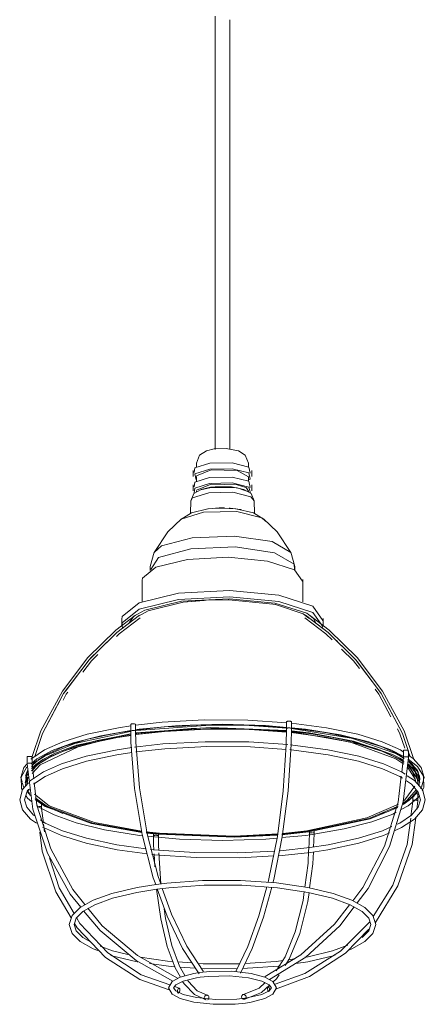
# Model space of a CAD drawing. Header units: millimetres. Extents: x 2868 to 10853, y -1210 to 7822.
# Tile 4 of 21: x 6052 to 6219, y -538 to -133. Entities that reach past the tile are written whole.
import ezdxf

# ---------------------------------------------------------------- set-up
doc = ezdxf.new("R2010")
doc.units = ezdxf.units.MM
doc.layers.add('E-LITE-EQPM', color=7, linetype='Continuous', lineweight=20)

# ---------------------------------------------------------------- blocks, each defined once
blk = doc.blocks.new('62802-7L - 64314-44-7L SAMBA Black_ribbon beige pendant lamp ø450-7L-659210-00 Isometrico PDF')
at = {"layer": 'E-LITE-EQPM', "color": 253, "lineweight": 15, "true_color": 0xaaaaaa}
for p, q in [((2876.75, -131.32), (2876.75, -309.62)), ((2882.75, -309.67), (2882.75, -132.86)), ((2869, -315.33), (2869, -317.05)), ((2890.51, -316.87), (2890.51, -315.33)), ((2867.74, -318.33), (2867.74, -320.73)), ((2869.02, -320.52), (2875.04, -318.04)), ((2891.77, -320.73), (2891.77, -318.33)), ((2869, -320.73), (2869, -322.9)), ((2869.02, -326.39), (2875.04, -323.91)), ((2890.51, -322.7), (2890.51, -320.73)), ((2867.66, -324.21), (2867.66, -326.6)), ((2869, -326.6), (2869, -327.09)), ((2870.84, -326.22), (2875.04, -325.21)), ((2889.49, -325.33), (2890.48, -326.81)), ((2890.51, -327.02), (2890.51, -326.6)), ((2891.84, -326.6), (2891.84, -324.21)), ((2866.75, -330.65), (2866.64, -335.92)), ((2892.86, -335.92), (2892.76, -330.65)), ((2862.75, -338.28), (2871.88, -335.41)), ((2849.94, -357.8), (2851.64, -351.86)), ((2909.56, -357.8), (2907.87, -351.86)), ((2849.94, -357.92), (2849.94, -359.38)), ((2909.57, -359.23), (2909.57, -357.92)), ((2846.71, -363.18), (2846.71, -372.25)), ((2912.8, -372.3), (2912.8, -363.18)), ((2838.33, -379.12), (2838.33, -381.74)), ((2921.18, -381.74), (2921.18, -379.12)), ((2841.97, -422.77), (2841.97, -425.53)), ((2843.87, -422.65), (2843.95, -422.72)), ((2843.97, -425.51), (2843.97, -422.77)), ((2863.19, -423.41), (2859.8, -423.59)), ((2866.81, -424.47), (2870.46, -424.33)), ((2870.57, -424.33), (2867, -424.47)), ((2906.15, -421.69), (2906.15, -424.43)), ((2913.8, -425), (2908.13, -424.23)), ((2908.15, -424.44), (2908.15, -421.69)), ((2908.15, -424.46), (2908.15, -424.45)), ((2820.3, -431.92), (2831.71, -428.97)), ((2831.77, -428.96), (2842.01, -427.12)), ((2841.91, -426.82), (2839.93, -427.13)), ((2840.07, -427.09), (2842, -426.8)), ((2843.95, -425.46), (2843.87, -425.4)), ((2844.53, -426.44), (2843.94, -426.52)), ((2843.95, -426.84), (2844.97, -426.7)), ((2843.96, -426.52), (2844.53, -426.44)), ((2843.97, -425.53), (2843.97, -425.51)), ((2845.16, -426.36), (2844.53, -426.44)), ((2844.53, -426.44), (2845.13, -426.36)), ((2844.97, -426.7), (2854.4, -425.62)), ((2924.12, -427.89), (2932.92, -429.77)), ((2932.92, -429.77), (2924.15, -427.91)), ((2942.85, -432.7), (2933.88, -430.01)), ((2933.9, -430.01), (2942.89, -432.7)), ((2799.34, -436.17), (2799.34, -438.95)), ((2801.34, -438.9), (2801.34, -436.17)), ((2950.89, -435.66), (2949.78, -435.13)), ((2954.28, -436.28), (2953.55, -442.39)), ((2954.28, -433.56), (2954.28, -436.29)), ((2956.28, -436.33), (2956.28, -433.56)), ((2956.28, -436.35), (2956.28, -436.33)), ((2800.67, -438.66), (2800.41, -438.65)), ((2802.09, -445.18), (2801.34, -438.9)), ((2801.34, -438.92), (2801.34, -438.9)), ((2960.85, -445.22), (2958.79, -441.4)), ((2796.72, -444.65), (2796.84, -445.05)), ((2798.69, -444.07), (2799.11, -442.83)), ((2799.54, -443.08), (2799.3, -443.52)), ((2799.32, -447.15), (2799.62, -444.56)), ((2799.66, -444.58), (2799.33, -447.16)), ((2799.47, -445.09), (2799.66, -444.52)), ((2799.47, -445.09), (2799.66, -444.52)), ((2959, -445.1), (2957.95, -441.96)), ((2960.03, -445.09), (2958.99, -441.95)), ((2960.03, -445.09), (2959.15, -442.44)), ((2960.81, -444.07), (2960.48, -443.1)), ((2962.78, -444.65), (2962.67, -445.04)), ((2799.37, -449.82), (2800.27, -451.22)), ((2960.17, -454.21), (2960.17, -452.76)), ((2803.79, -456.54), (2803.57, -456.59)), ((2804.04, -456.51), (2803.79, -456.54)), ((2805.99, -463.31), (2805.29, -457.33)), ((2958.13, -454.46), (2957.34, -460.51)), ((2959.24, -453.9), (2958.98, -453.9)), ((2959.49, -453.92), (2959.24, -453.9)), ((2959.72, -457.74), (2960.17, -454.21)), ((2960.16, -454.23), (2960.17, -454.21)), ((2806.41, -466.94), (2806.05, -463.84)), ((2904.19, -468.15), (2915.32, -466.93)), ((2904.24, -467.91), (2914.98, -466.73)), ((2914.98, -466.73), (2904.54, -467.9)), ((2914.53, -466.47), (2904.56, -467.6)), ((2915.23, -474.17), (2915.53, -467.57)), ((2917.28, -473.22), (2917.52, -467.79)), ((2851.94, -481.28), (2851.63, -475.96)), ((2854.37, -488.39), (2853.6, -475.59)), ((2861.34, -520.5), (2867.11, -520.91)), ((2862.15, -522.57), (2868.52, -523.01)), ((2905.51, -521.83), (2905.79, -521.79)), ((2909.59, -519.2), (2906.82, -519.65)), ((2861.94, -531.32), (2859.97, -530.62)), ((2899.35, -530.38), (2898.48, -530.7)), ((2861.24, -533.18), (2861.5, -533.27)), ((2888.71, -535.85), (2890, -535.34))]:
    blk.add_line(p, q, dxfattribs=at)
at = {"layer": 'E-LITE-EQPM', "color": 7, "lineweight": 15, "true_color": 0xfdfdfd}
for p, q in [((2863.58, -372.5), (2863.14, -372.56)), ((2863.16, -372.55), (2863.58, -372.5)), ((2863.58, -372.5), (2871.84, -371.7)), ((2872.18, -371.7), (2863.58, -372.5)), ((2871.96, -371.69), (2872.64, -371.65)), ((2872.96, -371.65), (2872.29, -371.69)), ((2872.73, -371.64), (2882.15, -371.48)), ((2882.16, -371.48), (2873.05, -371.65)), ((2841.28, -380.94), (2843.29, -378.24)), ((2920.5, -382.85), (2913.92, -377.84)), ((2917.27, -379.24), (2918.29, -381.24)), ((2838.78, -383.31), (2838.44, -382.45)), ((2841.21, -381.28), (2841.27, -380.99)), ((2921.08, -382.56), (2920.83, -383.21)), ((2828.48, -392.58), (2835.09, -386.08)), ((2933.43, -394.94), (2924.31, -385.97)), ((2927.08, -388.69), (2925.98, -387.61)), ((2929.92, -391.49), (2927.27, -388.88)), ((2825.73, -395.28), (2828.47, -392.59)), ((2827.43, -393.61), (2828.47, -392.59)), ((2815.11, -409.07), (2821.4, -400.72)), ((2944.78, -409.58), (2935.31, -397)), ((2943.61, -408.03), (2937.03, -399.29)), ((2953.56, -425.95), (2946.19, -412.04)), ((2952.65, -424.22), (2949.61, -418.5)), ((2844.18, -425.28), (2843.93, -425.32)), ((2845.13, -426.36), (2866.81, -424.47)), ((2867, -424.47), (2845.16, -426.36)), ((2854.53, -425.61), (2860.9, -425.1)), ((2866.13, -423.25), (2863.19, -423.41)), ((2906.21, -424.23), (2890.9, -423.22)), ((2932.71, -428.46), (2908.16, -424.43)), ((2919.95, -425.83), (2913.8, -425)), ((2841.87, -426.58), (2819.79, -431.32)), ((2839.93, -427.13), (2828.21, -429.39)), ((2828.4, -429.34), (2840.07, -427.09)), ((2830.02, -427.64), (2831.24, -427.38)), ((2915.34, -426.5), (2908.11, -425.62)), ((2915.34, -426.26), (2908.12, -425.39)), ((2908.16, -425.62), (2915.41, -426.5)), ((2908.16, -425.93), (2910.04, -426.14)), ((2923.93, -427.87), (2915.35, -426.5)), ((2915.42, -426.5), (2923.91, -427.86)), ((2933.43, -428.47), (2929.3, -427.6)), ((2933.97, -428.59), (2933.45, -428.48)), ((2956.16, -433.44), (2954.26, -427.73)), ((2933.88, -430.01), (2933.1, -429.81)), ((2933.1, -429.81), (2933.9, -430.01)), ((2944.71, -433.39), (2942.85, -432.7)), ((2942.89, -432.7), (2944.74, -433.37)), ((2956.16, -433.44), (2955.61, -431.78)), ((2806.77, -435.7), (2803.79, -437.6)), ((2810.84, -434.62), (2805.78, -437.24)), ((2956.92, -435.72), (2956.26, -433.75)), ((2956.92, -435.72), (2956.26, -433.75)), ((2802.23, -438.85), (2801.05, -440.02)), ((2958.72, -441.32), (2956.36, -439.08)), ((2960.02, -442.15), (2956.42, -438.16)), ((2958.76, -441.25), (2958.3, -439.88)), ((2958.76, -441.25), (2958.3, -439.88)), ((2959.15, -442.44), (2958.85, -441.53)), ((2958.99, -441.95), (2958.85, -441.53)), ((2960.4, -442.85), (2959.85, -441.24)), ((2796.84, -445.05), (2797.21, -446.35)), ((2799.48, -442.2), (2798.65, -446.99)), ((2799.3, -443.52), (2798.66, -447.95)), ((2798.72, -444.65), (2799.51, -441.9)), ((2798.72, -444.65), (2798.98, -445.56)), ((2799.11, -442.83), (2799.48, -441.75)), ((2960.78, -444.65), (2960.01, -447.35)), ((2960.78, -444.65), (2960.25, -442.78)), ((2960.58, -447.82), (2960.98, -445.2)), ((2960.76, -448.16), (2960.85, -445.22)), ((2962.67, -445.04), (2962.55, -445.47)), ((2797.28, -446.61), (2797.91, -448.79)), ((2798.74, -447.34), (2798.82, -447.6)), ((2799, -445.63), (2799.44, -447.15)), ((2799.7, -449.44), (2799.98, -449.88)), ((2961.6, -448.79), (2961.29, -449.15)), ((2962.5, -445.63), (2961.65, -448.63)), ((2799.3, -450.39), (2800.67, -451.95)), ((2958.17, -452.55), (2958.17, -454.16)), ((2960.17, -452.76), (2960.17, -451.43)), ((2803.25, -454.1), (2803.23, -454.03)), ((2803.23, -454.05), (2803.23, -455.12)), ((2804.55, -456.51), (2804.3, -456.5)), ((2805.22, -456.79), (2805.23, -456.77)), ((2805.23, -456.77), (2805.23, -455.38)), ((2805.28, -457.2), (2805.23, -456.77)), ((2951.71, -456.64), (2950.17, -457.32)), ((2958.17, -454.16), (2958.13, -454.46)), ((2851.36, -467.73), (2851.36, -468.68)), ((2851.36, -468.97), (2851.36, -468.68)), ((2852.43, -468.37), (2852.17, -468.37)), ((2852.68, -468.38), (2852.43, -468.37)), ((2853.35, -468.68), (2853.36, -468.66)), ((2853.36, -468.4), (2853.36, -467.99)), ((2853.36, -468.66), (2853.36, -468.42)), ((2853.36, -469.17), (2853.36, -468.66)), ((2915.53, -466.65), (2915.53, -467.57)), ((2916.86, -467.3), (2916.6, -467.29)), ((2917.52, -467.54), (2917.43, -467.46)), ((2917.53, -467.6), (2917.53, -466.55)), ((2917.53, -467.62), (2917.53, -467.6))]:
    blk.add_line(p, q, dxfattribs=at)
at = {"layer": 'E-LITE-EQPM', "color": 7, "lineweight": 15, "true_color": 0xfefefe}
for p, q in [((2958.24, -439.69), (2957.98, -438.93)), ((2958.24, -439.69), (2957.98, -438.93)), ((2958.85, -441.53), (2958.76, -441.25)), ((2958.85, -441.53), (2958.76, -441.25)), ((2960.17, -442.42), (2960.02, -442.15)), ((2915.71, -467.41), (2915.59, -467.48))]:
    blk.add_line(p, q, dxfattribs=at)
at = {"layer": 'E-LITE-EQPM', "color": 253, "lineweight": 15, "true_color": 0xaaaaaa}
for points in [[(2869, -315.33, 0), (2870.35, -311.94, 0), (2873.11, -310.19, 0), (2876.36, -309.42, 0)], [(2890.51, -315.33, 0), (2889.15, -311.94, 0), (2886.4, -310.19, 0), (2881.32, -309.25, 0), (2876.36, -309.42, 0)], [(2868.1, -319.15, 0), (2868.39, -317.24, 0), (2874.49, -315.32, 0)], [(2874.49, -315.32, 0), (2883.67, -315.17, 0), (2890.56, -316.87, 0), (2891.11, -319.42, 0)], [(2868.95, -322.19, 0), (2868.39, -319.64, 0), (2874.49, -317.72, 0)], [(2874.49, -317.72, 0), (2883.67, -317.56, 0), (2890.56, -319.26, 0), (2891.11, -321.82, 0), (2890.79, -322.05, 0)], [(2875.04, -318.04, 0), (2885.77, -318.25, 0), (2890.48, -320.94, 0)], [(2868.02, -325.02, 0), (2868.32, -323.11, 0), (2874.46, -321.18, 0)], [(2868.15, -327.49, 0), (2868.32, -325.5, 0), (2874.46, -323.57, 0)], [(2874.46, -321.18, 0), (2883.7, -321.02, 0), (2890.62, -322.73, 0), (2891.18, -325.3, 0)], [(2874.46, -323.57, 0), (2883.7, -323.42, 0), (2890.62, -325.13, 0), (2891.31, -327.58, 0)], [(2875.04, -323.91, 0), (2885.77, -324.12, 0), (2889.42, -325.29, 0)], [(2866.75, -330.76, 0), (2867.91, -327.77, 0), (2870.95, -326.06, 0), (2874.87, -325.2, 0)], [(2874.06, -327.41, 0), (2867.46, -329.49, 0), (2866.77, -330.89, 0)], [(2892.76, -330.76, 0), (2891.45, -329.08, 0), (2884, -327.24, 0), (2874.06, -327.41, 0)], [(2892.76, -330.76, 0), (2891.6, -327.77, 0), (2888.55, -326.06, 0), (2883.4, -325.06, 0), (2876.77, -325, 0), (2874.87, -325.2, 0)], [(2875.04, -325.21, 0), (2885.77, -325.42, 0), (2889.42, -326.59, 0)], [(2862.6, -338.41, 0), (2867.05, -335.72, 0), (2873.7, -334.06, 0)], [(2871.88, -335.41, 0), (2885.62, -335.18, 0), (2895.92, -337.72, 0), (2897.51, -339.11, 0)], [(2896.9, -338.41, 0), (2892.45, -335.72, 0), (2885.25, -333.99, 0), (2877.14, -333.74, 0), (2873.7, -334.06, 0)], [(2874, -334.04, 0), (2878.38, -333.69, 0), (2880.56, -333.68, 0)], [(2882.45, -333.75, 0), (2882.94, -333.78, 0), (2887.11, -334.3, 0), (2887.47, -334.37, 0)], [(2851.58, -351.96, 0), (2857.3, -343.45, 0), (2862.82, -338.23, 0)], [(2907.92, -351.96, 0), (2902.21, -343.45, 0), (2896.69, -338.23, 0)], [(2851.58, -351.96, 0), (2854.65, -349.33, 0), (2867.3, -345.93, 0)], [(2867.3, -345.93, 0), (2884.71, -345.25, 0), (2900.22, -347.55, 0), (2907.92, -351.96, 0)], [(2866.7, -350.45, 0), (2853.44, -354.02, 0), (2850.23, -359.07, 0)], [(2909.38, -358.83, 0), (2909.28, -356.77, 0), (2901.21, -352.15, 0), (2884.95, -349.74, 0), (2866.7, -350.45, 0)], [(2865.28, -354.9, 0), (2852.37, -358.03, 0), (2846.79, -362.53, 0), (2846.72, -363.42, 0)], [(2912.72, -363.83, 0), (2909.46, -359.15, 0), (2898.25, -355.55, 0), (2882.08, -354, 0), (2865.28, -354.9, 0)], [(2861.61, -368.74, 0), (2882.67, -367.61, 0), (2902.94, -369.56, 0), (2917, -374.06, 0), (2921.08, -379.93, 0)], [(2838.34, -379.42, 0), (2838.43, -378.3, 0), (2845.42, -372.66, 0), (2861.61, -368.74, 0)], [(2838.41, -382.32, 0), (2838.43, -380.93, 0), (2845.42, -375.29, 0), (2861.61, -371.37, 0)], [(2843.29, -378.24, 0), (2847.78, -375.73, 0), (2862.86, -372.09, 0)], [(2861.61, -371.37, 0), (2882.67, -370.24, 0), (2902.94, -372.18, 0), (2917, -376.69, 0), (2921.1, -382.46, 0)], [(2862.86, -372.09, 0), (2882.47, -371.03, 0), (2901.34, -372.84, 0), (2914.44, -377.04, 0), (2917.27, -379.24, 0)], [(2801.32, -436.33, 0), (2805.02, -425.44, 0), (2813.84, -409.04, 0), (2824.37, -395.17, 0), (2835.87, -383.95, 0), (2843.94, -377.75, 0)], [(2835.09, -386.08, 0), (2836.23, -384.95, 0), (2845.58, -377.84, 0)], [(2925.98, -387.61, 0), (2923.28, -384.95, 0), (2913.92, -377.84, 0)], [(2958.33, -436.76, 0), (2954.48, -425.44, 0), (2945.67, -409.04, 0), (2935.13, -395.17, 0), (2923.63, -383.95, 0), (2915.57, -377.75, 0)], [(2924.31, -385.97, 0), (2923.28, -384.95, 0), (2920.5, -382.85, 0)], [(2937.03, -399.29, 0), (2934.7, -396.19, 0), (2929.92, -391.49, 0)], [(2821.4, -400.72, 0), (2824.81, -396.19, 0), (2827.43, -393.61, 0)], [(2823.62, -397.76, 0), (2824.81, -396.19, 0), (2825.73, -395.28, 0)], [(2935.31, -397, 0), (2934.7, -396.19, 0), (2933.43, -394.94, 0)], [(2813.06, -412.52, 0), (2814.36, -410.07, 0), (2815.11, -409.07, 0)], [(2949.61, -418.5, 0), (2945.14, -410.07, 0), (2943.61, -408.03, 0)], [(2946.19, -412.04, 0), (2945.14, -410.07, 0), (2944.78, -409.58, 0)], [(2906.2, -422.05, 0), (2890.19, -420.99, 0), (2872.21, -420.9, 0), (2854.89, -421.87, 0), (2843.87, -423.1, 0)], [(2800.9, -437.08, 0), (2801.23, -436.71, 0), (2806.47, -433.24, 0), (2813.97, -429.93, 0), (2824.09, -426.83, 0), (2836.91, -424.15, 0), (2842.03, -423.37, 0)], [(2842.03, -425.27, 0), (2829.61, -427.41, 0), (2818.26, -430.33, 0), (2809.58, -433.54, 0), (2803.32, -436.92, 0), (2800.92, -438.96, 0)], [(2843.04, -425.26, 0), (2842.78, -425.27, 0), (2842.53, -425.29, 0), (2842.32, -425.33, 0), (2842.14, -425.39, 0), (2842.03, -425.45, 0), (2841.97, -425.51, 0), (2841.97, -425.53, 0)], [(2841.99, -422.82, 0), (2841.97, -422.75, 0), (2842.03, -422.68, 0), (2842.14, -422.62, 0), (2842.32, -422.56, 0), (2842.53, -422.52, 0), (2842.78, -422.5, 0), (2843.04, -422.49, 0), (2843.3, -422.51, 0), (2843.53, -422.54, 0), (2843.73, -422.59, 0), (2843.87, -422.65, 0)], [(2843.87, -425.4, 0), (2843.73, -425.34, 0), (2843.53, -425.3, 0), (2843.3, -425.27, 0), (2843.04, -425.26, 0)], [(2906.22, -424.03, 0), (2897.49, -423.22, 0), (2879.71, -422.68, 0), (2861.94, -423.22, 0), (2845.48, -424.76, 0), (2843.85, -424.97, 0)], [(2859.79, -423.59, 0), (2855.71, -423.81, 0), (2843.97, -425.1, 0)], [(2906.15, -425.95, 0), (2891, -424.9, 0), (2873.14, -424.76, 0), (2855.86, -425.67, 0), (2844.19, -426.95, 0)], [(2860.9, -425.1, 0), (2874.95, -424.51, 0), (2885.82, -424.53, 0)], [(2906.22, -424.07, 0), (2890.8, -423.01, 0), (2872.96, -422.88, 0), (2866.13, -423.25, 0)], [(2898.49, -487.7, 0), (2898.89, -486.24, 0), (2902.33, -468.81, 0), (2904.77, -450.03, 0), (2906.01, -431.1, 0), (2906.15, -424.43, 0)], [(2900.5, -487.9, 0), (2900.86, -486.57, 0), (2904.33, -468.97, 0), (2906.77, -450.06, 0), (2908.01, -431.01, 0), (2908.15, -424.45, 0)], [(2906.17, -421.74, 0), (2906.15, -421.67, 0), (2906.2, -421.6, 0)], [(2906.2, -424.35, 0), (2906.15, -424.41, 0), (2906.15, -424.43, 0)], [(2906.2, -421.6, 0), (2906.32, -421.53, 0), (2906.49, -421.48, 0), (2906.71, -421.44, 0), (2906.96, -421.42, 0), (2907.22, -421.41, 0), (2907.48, -421.43, 0), (2907.71, -421.46, 0), (2907.9, -421.51, 0), (2908.05, -421.57, 0), (2908.13, -421.64, 0)], [(2907.22, -424.18, 0), (2906.96, -424.19, 0), (2906.71, -424.2, 0), (2906.49, -424.24, 0), (2906.32, -424.29, 0), (2906.2, -424.35, 0)], [(2908.13, -424.4, 0), (2908.05, -424.33, 0), (2907.9, -424.28, 0), (2907.71, -424.23, 0), (2907.48, -424.2, 0), (2907.22, -424.18, 0)], [(2954.2, -434.01, 0), (2953.04, -433.24, 0), (2945.53, -429.93, 0), (2935.42, -426.83, 0), (2922.6, -424.15, 0), (2908.13, -422.23, 0)], [(2954.37, -435.91, 0), (2949.08, -433.17, 0), (2940.05, -429.97, 0), (2928.32, -427.08, 0), (2913.97, -424.75, 0), (2908.13, -424.21, 0)], [(2955.61, -431.78, 0), (2953.84, -426.48, 0), (2952.65, -424.22, 0)], [(2801.61, -440.95, 0), (2802.24, -440.23, 0), (2807.06, -437.01, 0), (2814.2, -433.82, 0), (2823.98, -430.79, 0), (2836.51, -428.12, 0), (2842.14, -427.25, 0)], [(2809.73, -433.99, 0), (2814.41, -431.9, 0), (2824.19, -428.87, 0), (2830.02, -427.64, 0)], [(2831.24, -427.38, 0), (2836.73, -426.21, 0), (2842.03, -425.4, 0)], [(2852.25, -488.59, 0), (2851.26, -485.82, 0), (2846.7, -468.04, 0), (2843.56, -449.08, 0), (2842.08, -430.11, 0), (2841.97, -425.53, 0)], [(2854.31, -488.4, 0), (2853.2, -485.31, 0), (2848.67, -467.71, 0), (2845.56, -448.91, 0), (2844.08, -430.1, 0), (2843.97, -425.51, 0)], [(2954.18, -438.16, 0), (2952.45, -437.01, 0), (2945.31, -433.82, 0), (2935.53, -430.79, 0), (2923, -428.12, 0), (2908.07, -426.09, 0)], [(2910.04, -426.14, 0), (2932.42, -430.03, 0), (2951.17, -436.9, 0), (2954.47, -439.07, 0)], [(2929.3, -427.6, 0), (2922.78, -426.21, 0), (2919.95, -425.83, 0)], [(2940.92, -430.61, 0), (2935.31, -428.87, 0), (2933.97, -428.59, 0)], [(2954.26, -427.73, 0), (2953.84, -426.48, 0), (2953.56, -425.95, 0)], [(2800.51, -446.07, 0), (2800.76, -445.78, 0), (2805.99, -442.31, 0), (2813.5, -438.99, 0), (2823.6, -435.88, 0), (2836.42, -433.18, 0), (2842.42, -432.26, 0)], [(2801.4, -442.95, 0), (2804.66, -439.37, 0), (2820.29, -431.92, 0)], [(2906.59, -431.05, 0), (2890.65, -429.97, 0), (2872.63, -429.85, 0), (2855.22, -430.8, 0), (2843.5, -432.1, 0)], [(2905.94, -433.02, 0), (2891.26, -431.99, 0), (2873.37, -431.84, 0), (2856.04, -432.74, 0), (2844.04, -434.05, 0)], [(2953.87, -444.92, 0), (2952.71, -444.15, 0), (2945.57, -440.96, 0), (2935.79, -437.91, 0), (2923.26, -435.24, 0), (2908.21, -433.18, 0), (2907.54, -433.14, 0)], [(2954.9, -443.23, 0), (2953.51, -442.31, 0), (2946.01, -438.99, 0), (2935.9, -435.88, 0), (2923.08, -433.18, 0), (2907.79, -431.13, 0)], [(2954.47, -438.28, 0), (2952.09, -436.78, 0), (2944.71, -433.39, 0)], [(2944.74, -433.37, 0), (2952.09, -436.78, 0), (2954.51, -438.3, 0)], [(2954.3, -433.61, 0), (2954.28, -433.54, 0), (2954.33, -433.47, 0), (2954.45, -433.41, 0), (2954.62, -433.35, 0), (2954.84, -433.31, 0)], [(2954.84, -433.31, 0), (2955.09, -433.29, 0), (2955.35, -433.28, 0), (2955.6, -433.3, 0), (2955.84, -433.33, 0), (2956.03, -433.38, 0), (2956.18, -433.44, 0), (2956.26, -433.51, 0)], [(2799.36, -436.23, 0), (2799.34, -436.16, 0), (2799.4, -436.08, 0), (2799.51, -436.02, 0), (2799.69, -435.96, 0), (2799.9, -435.92, 0), (2800.15, -435.9, 0), (2800.41, -435.9, 0), (2800.67, -435.91, 0)], [(2800.67, -435.91, 0), (2800.9, -435.94, 0), (2801.1, -435.99, 0), (2801.24, -436.05, 0), (2801.32, -436.12, 0)], [(2805.78, -437.24, 0), (2802.95, -439.21, 0), (2801.1, -440.94, 0)], [(2801.14, -441.81, 0), (2803.69, -439.28, 0), (2809.48, -435.68, 0)], [(2809.5, -435.69, 0), (2803.69, -439.28, 0), (2801.19, -441.79, 0)], [(2801.98, -447.37, 0), (2806.8, -444.15, 0), (2813.94, -440.96, 0), (2823.72, -437.91, 0), (2836.25, -435.24, 0), (2842.47, -434.28, 0)], [(2935.18, -496.2, 0), (2939.72, -490.22, 0), (2948.55, -472.98, 0), (2954.14, -454.63, 0), (2956.28, -436.33, 0)], [(2954.84, -436.06, 0), (2954.62, -436.09, 0), (2954.45, -436.14, 0), (2954.33, -436.2, 0), (2954.28, -436.27, 0), (2954.28, -436.28, 0)], [(2955.35, -436.04, 0), (2955.09, -436.04, 0), (2954.84, -436.06, 0)], [(2956.26, -436.28, 0), (2956.18, -436.21, 0), (2956.03, -436.15, 0), (2955.84, -436.1, 0), (2955.6, -436.06, 0), (2955.35, -436.04, 0)], [(2961.92, -450.05, 0), (2962.7, -448.68, 0), (2962.55, -444.04, 0), (2960.07, -440.13, 0), (2956.18, -437, 0)], [(2962.78, -444.65, 0), (2961.6, -440.5, 0), (2958.28, -436.71, 0), (2956.23, -435.36, 0)], [(2796.72, -444.65, 0), (2797.91, -440.5, 0), (2799.28, -438.93, 0)], [(2799.46, -440.2, 0), (2799.07, -440.54, 0), (2796.81, -444.5, 0), (2796.95, -449.13, 0), (2797.4, -449.84, 0)], [(2800.41, -438.65, 0), (2800.15, -438.66, 0), (2799.9, -438.69, 0), (2799.69, -438.73, 0), (2799.51, -438.79, 0), (2799.4, -438.86, 0), (2799.34, -438.93, 0), (2799.34, -438.95, 0)], [(2799.34, -438.95, 0), (2801.68, -457.6, 0), (2807.64, -475.74, 0), (2816.99, -492.63, 0), (2821.4, -497.96, 0)], [(2801.32, -438.85, 0), (2801.24, -438.78, 0), (2801.1, -438.73, 0), (2800.9, -438.68, 0), (2800.67, -438.66, 0)], [(2961, -446.59, 0), (2960.1, -443.48, 0), (2957.27, -440.23, 0), (2956.04, -439.4, 0)], [(2956.11, -440.49, 0), (2959.04, -445.25, 0), (2959.15, -445.98, 0)], [(2957.26, -438.52, 0), (2957.06, -438.3, 0), (2956.16, -437.7, 0)], [(2960.17, -447.05, 0), (2960.06, -445.23, 0), (2956.26, -439.68, 0)], [(2956.31, -439.69, 0), (2960.06, -445.23, 0), (2960.19, -447.07, 0)], [(2798.51, -446.59, 0), (2799.4, -443.48, 0), (2799.63, -443.22, 0)], [(2953.35, -444.07, 0), (2952.07, -454.76, 0), (2946.43, -472.87, 0), (2937.59, -489.86, 0), (2933.35, -495.33, 0)], [(2963.26, -453.74, 0), (2962.07, -449.59, 0), (2958.75, -445.78, 0), (2955.83, -443.85, 0)], [(2796.25, -453.74, 0), (2797.43, -449.59, 0), (2799.92, -446.74, 0)], [(2798.25, -453.74, 0), (2799.14, -450.63, 0), (2800.24, -449.36, 0)], [(2823.13, -496.89, 0), (2818.1, -490.7, 0), (2809.03, -473.91, 0), (2803.36, -455.92, 0), (2802.28, -446.79, 0)], [(2959.47, -449.62, 0), (2955.81, -453.89, 0), (2954.24, -455.06, 0)], [(2958.99, -448.13, 0), (2954.84, -453.8, 0), (2954.25, -454.26, 0)], [(2954.26, -455.04, 0), (2955.81, -453.89, 0), (2959.43, -449.62, 0)], [(2961.26, -453.74, 0), (2960.36, -450.63, 0), (2957.53, -447.37, 0), (2955.51, -446.02, 0)], [(2798.81, -452.06, 0), (2799.44, -453.05, 0), (2801.14, -454.42, 0)], [(2846.37, -466.66, 0), (2827.08, -463.14, 0), (2808.34, -456.27, 0), (2802.29, -451.49, 0)], [(2846.43, -466.98, 0), (2826.4, -463.36, 0), (2807.42, -456.4, 0), (2802.6, -452.94, 0)], [(2802.65, -452.95, 0), (2807.42, -456.4, 0), (2826.4, -463.36, 0), (2846.51, -466.98, 0)], [(2802.67, -453.7, 0), (2806.71, -456.49, 0), (2825.88, -463.52, 0), (2846.6, -467.23, 0)], [(2953.34, -457.79, 0), (2956.18, -456.26, 0), (2960.44, -452.63, 0), (2960.85, -451.92, 0)], [(2954.19, -455.64, 0), (2956.55, -453.96, 0), (2959.92, -450.19, 0)], [(2796.25, -453.74, 0), (2797.43, -457.9, 0), (2800.76, -461.7, 0), (2803.21, -463.34, 0)], [(2798.25, -453.74, 0), (2799.14, -456.86, 0), (2801.98, -460.12, 0), (2802.45, -460.43, 0)], [(2803.45, -456.27, 0), (2803.89, -456.62, 0), (2810.43, -460, 0), (2819.45, -463.2, 0), (2831.19, -466.09, 0), (2845.53, -468.42, 0), (2846.92, -468.55, 0)], [(2952.28, -455.61, 0), (2939.21, -461.25, 0), (2914.53, -466.47, 0)], [(2914.98, -466.73, 0), (2939.98, -461.44, 0), (2952.11, -456.37, 0)], [(2952.1, -456.39, 0), (2939.98, -461.44, 0), (2914.98, -466.73, 0)], [(2915.32, -466.93, 0), (2940.57, -461.59, 0), (2951.91, -456.96, 0)], [(2963.26, -453.74, 0), (2962.07, -457.9, 0), (2958.75, -461.7, 0), (2953.51, -465.18, 0), (2950.9, -466.34, 0)], [(2961.26, -453.74, 0), (2960.36, -456.86, 0), (2957.53, -460.12, 0), (2952.71, -463.34, 0), (2951.69, -463.79, 0)], [(2960.15, -454.15, 0), (2960.06, -454.08, 0), (2959.92, -454.01, 0), (2959.73, -453.96, 0), (2959.49, -453.92, 0)], [(2915.9, -468.17, 0), (2929.9, -465.76, 0), (2941.25, -462.84, 0), (2949.92, -459.63, 0), (2951.25, -458.92, 0)], [(2957.24, -461.27, 0), (2955.84, -472.12, 0), (2949.91, -488.88, 0), (2941.84, -501.77, 0)], [(2942.7, -504.3, 0), (2951.99, -489.16, 0), (2957.89, -472.13, 0), (2959.29, -461.13, 0)], [(2804.87, -462.05, 0), (2806.8, -463.34, 0), (2813.94, -466.53, 0), (2823.72, -469.57, 0), (2836.25, -472.25, 0), (2848.25, -473.89, 0)], [(2805.69, -464.98, 0), (2805.99, -465.18, 0), (2813.5, -468.5, 0), (2823.6, -471.61, 0), (2836.42, -474.31, 0), (2848.74, -475.96, 0)], [(2949.46, -464.79, 0), (2945.57, -466.53, 0), (2935.79, -469.57, 0), (2923.26, -472.25, 0), (2915.74, -473.41, 0)], [(2804.49, -467.15, 0), (2805.44, -474.89, 0), (2811.08, -491.66, 0), (2817.48, -502.36, 0)], [(2902.61, -467.77, 0), (2884.56, -468.67, 0), (2853.85, -467.5, 0), (2848.27, -466.89, 0)], [(2902.54, -468.08, 0), (2884.62, -468.95, 0), (2853.51, -467.77, 0), (2848.33, -467.21, 0)], [(2848.4, -467.22, 0), (2853.51, -467.77, 0), (2884.62, -468.95, 0), (2902.24, -468.09, 0)], [(2848.45, -467.46, 0), (2853.26, -467.97, 0), (2884.66, -469.17, 0), (2902.18, -468.32, 0)], [(2848.83, -468.73, 0), (2862.02, -469.95, 0), (2879.8, -470.49, 0), (2897.57, -469.95, 0), (2902.21, -469.52, 0)], [(2851.54, -474.38, 0), (2851.41, -472.14, 0), (2851.36, -468.97, 0)], [(2853.54, -474.6, 0), (2853.42, -472.54, 0), (2853.36, -469.17, 0)], [(2904.16, -469.33, 0), (2914.03, -468.41, 0), (2915.9, -468.17, 0)], [(2948.47, -467.41, 0), (2946.01, -468.5, 0), (2935.9, -471.61, 0), (2923.08, -474.31, 0), (2916.01, -475.39, 0)], [(2903.15, -474.76, 0), (2903.46, -474.75, 0), (2915.74, -473.41, 0)], [(2818.64, -500.48, 0), (2812.52, -489.99, 0), (2808.53, -477.62, 0)], [(2850.16, -474.15, 0), (2851.3, -474.31, 0), (2868.25, -475.5, 0), (2886.13, -475.65, 0), (2901.24, -474.86, 0)], [(2850.66, -476.22, 0), (2851.72, -476.36, 0), (2868.86, -477.52, 0), (2886.88, -477.63, 0), (2900.87, -476.87, 0)], [(2902.82, -476.77, 0), (2904.28, -476.69, 0), (2916.01, -475.39, 0)], [(2913.68, -489.69, 0), (2914.97, -479.9, 0), (2915.22, -474.42, 0)], [(2915.64, -490.05, 0), (2916.96, -480.14, 0), (2917.19, -475.13, 0)], [(2816.63, -505.09, 0), (2817.83, -501.4, 0), (2821.21, -498.05, 0), (2826.5, -495.08, 0), (2834.2, -492.28, 0), (2844.57, -489.81, 0), (2852.42, -488.55, 0)], [(2942.87, -505.09, 0), (2941.68, -501.4, 0), (2938.3, -498.05, 0), (2933, -495.08, 0), (2925.3, -492.28, 0), (2914.94, -489.81, 0), (2902.03, -487.94, 0), (2887.2, -486.91, 0), (2871.56, -486.94, 0), (2856.82, -488.01, 0), (2852.42, -488.55, 0)], [(2940.87, -505.09, 0), (2940.02, -502.53, 0), (2937.19, -499.72, 0), (2932.34, -496.98, 0), (2925.02, -494.29, 0), (2914.99, -491.86, 0), (2902.36, -489.98, 0), (2887.75, -488.93, 0), (2872.24, -488.92, 0), (2857.59, -489.93, 0), (2852.69, -490.53, 0)], [(2885.42, -524.08, 0), (2890.15, -514.19, 0), (2894.72, -501.53, 0), (2897.98, -489.56, 0)], [(2887.17, -525.05, 0), (2892.01, -514.92, 0), (2896.66, -502.04, 0), (2900.01, -489.72, 0)], [(2818.63, -505.09, 0), (2819.48, -502.53, 0), (2822.31, -499.72, 0), (2827.17, -496.98, 0), (2834.48, -494.29, 0), (2844.51, -491.86, 0), (2852.69, -490.53, 0)], [(2862.42, -526.81, 0), (2860.23, -522.96, 0), (2856.99, -514.12, 0), (2854.3, -502.68, 0), (2852.62, -490.48, 0)], [(2870.17, -525.43, 0), (2863.33, -514.88, 0), (2856.92, -501.6, 0), (2852.91, -490.4, 0)], [(2871.77, -524.22, 0), (2865.09, -513.93, 0), (2858.79, -500.89, 0), (2854.97, -490.25, 0)], [(2901.78, -524.13, 0), (2905.53, -518.34, 0), (2909.72, -508.08, 0), (2912.95, -495.22, 0), (2913.44, -491.53, 0)], [(2905.58, -521.92, 0), (2907.26, -519.35, 0), (2911.59, -508.79, 0), (2914.9, -495.67, 0), (2915.4, -491.91, 0)], [(2932.1, -496.96, 0), (2925.92, -504.95, 0), (2911.95, -517.51, 0), (2897.34, -526.5, 0)], [(2899.08, -527.77, 0), (2914.02, -518.46, 0), (2928.05, -505.59, 0), (2933.94, -497.83, 0)], [(2822.59, -499.4, 0), (2829.34, -507.57, 0), (2844.16, -519.9, 0), (2859.3, -528.33, 0)], [(2861.19, -527.11, 0), (2844.75, -517.88, 0), (2830.18, -505.57, 0), (2824.31, -498.35, 0)], [(2864.3, -526.1, 0), (2862.09, -522.22, 0), (2858.96, -513.73, 0), (2856.32, -502.59, 0), (2855.76, -498.61, 0)], [(2816.63, -505.09, 0), (2817.83, -508.78, 0), (2821.21, -512.13, 0), (2826.5, -515.1, 0), (2828.48, -515.82, 0)], [(2818.63, -505.09, 0), (2819.48, -507.65, 0), (2822.31, -510.46, 0), (2825.34, -512.17, 0)], [(2818.84, -504.64, 0), (2819.92, -506.44, 0), (2831.61, -518.63, 0), (2845.69, -527.71, 0), (2857.78, -531.96, 0)], [(2858.02, -529.93, 0), (2846.33, -525.79, 0), (2832.5, -516.77, 0), (2821.08, -504.66, 0), (2819.8, -502.47, 0)], [(2940.41, -503.92, 0), (2928.33, -516.04, 0), (2913.59, -525.27, 0), (2901.41, -529.64, 0)], [(2942.87, -505.09, 0), (2941.68, -508.78, 0), (2938.3, -512.13, 0), (2933, -515.1, 0), (2932.08, -515.43, 0)], [(2940.87, -505.09, 0), (2940.02, -507.65, 0), (2937.19, -510.46, 0)], [(2901.63, -531.65, 0), (2915.62, -526.51, 0), (2930.41, -516.93, 0), (2940.05, -507.02, 0)], [(2829.39, -514.02, 0), (2834.48, -515.89, 0), (2840.78, -517.42, 0)], [(2931.32, -513.58, 0), (2925.02, -515.89, 0), (2914.99, -518.32, 0), (2913.7, -518.53, 0)], [(2833.65, -517.7, 0), (2834.2, -517.9, 0), (2844.57, -520.37, 0), (2844.94, -520.42, 0)], [(2845.84, -518.52, 0), (2857.14, -520.2, 0), (2859.44, -520.36, 0)], [(2926.33, -517.52, 0), (2925.3, -517.9, 0), (2914.94, -520.37, 0), (2909.97, -521.17, 0)], [(2849.64, -521.1, 0), (2857.48, -522.24, 0), (2860.23, -522.43, 0)], [(2869.53, -521.09, 0), (2871.76, -521.25, 0), (2886.86, -521.26, 0)], [(2887.95, -523.24, 0), (2902.69, -522.17, 0), (2903.47, -522.08, 0)], [(2888.98, -521.14, 0), (2901.91, -520.25, 0), (2904.72, -519.91, 0)], [(2857.57, -531.1, 0), (2858.98, -528.5, 0), (2862.31, -526.68, 0), (2867.95, -525.19, 0), (2870.34, -524.81, 0)], [(2901.94, -531.1, 0), (2900.53, -528.5, 0), (2897.2, -526.68, 0), (2891.56, -525.19, 0), (2883.56, -524.3, 0), (2874.48, -524.39, 0), (2870.34, -524.81, 0)], [(2899.94, -531.1, 0), (2898.99, -529.83, 0), (2896.01, -528.38, 0), (2890.51, -527.03, 0), (2882.62, -526.26, 0), (2873.85, -526.44, 0), (2870.61, -526.79, 0)], [(2871.01, -523.18, 0), (2872.3, -523.27, 0), (2885.87, -523.24, 0)], [(2871.82, -524.3, 0), (2871.87, -524.49, 0), (2871.87, -524.7, 0)], [(2885.35, -524.47, 0), (2885.36, -524.26, 0), (2885.42, -524.07, 0)], [(2897.27, -526.75, 0), (2897.28, -526.61, 0), (2897.32, -526.52, 0), (2897.34, -526.5, 0)], [(2900.63, -528.68, 0), (2901.99, -527.44, 0), (2903.05, -525.82, 0)], [(2859.57, -531.1, 0), (2860.52, -529.83, 0), (2863.5, -528.38, 0), (2868.99, -527.03, 0), (2870.61, -526.79, 0)], [(2861.21, -527.13, 0), (2861.23, -527.21, 0), (2861.22, -527.35, 0)], [(2873.02, -536.11, 0), (2868.18, -533.91, 0), (2863.92, -529.46, 0), (2863.35, -528.46, 0)], [(2873.4, -534.14, 0), (2869.39, -532.32, 0), (2865.58, -528.34, 0), (2865.29, -527.83, 0)], [(2888.37, -533.88, 0), (2894.82, -531.3, 0), (2897.37, -528.96, 0)], [(2890.27, -535.23, 0), (2895.85, -533.01, 0), (2899.13, -530.04, 0)], [(2857.57, -531.1, 0), (2858.98, -533.71, 0), (2862.31, -535.52, 0), (2867.95, -537.02, 0), (2875.94, -537.91, 0), (2885.02, -537.82, 0), (2889.16, -537.4, 0)], [(2859.57, -531.1, 0), (2860.52, -532.38, 0), (2863.5, -533.83, 0), (2868.99, -535.17, 0), (2876.89, -535.95, 0), (2885.66, -535.77, 0), (2888.9, -535.42, 0)], [(2861.28, -532.04, 0), (2861.22, -532.29, 0), (2861.19, -532.55, 0), (2861.2, -532.78, 0), (2861.25, -532.99, 0)], [(2862.15, -532.54, 0), (2862.21, -532.29, 0), (2862.24, -532.03, 0), (2862.23, -531.8, 0), (2862.19, -531.59, 0), (2862.11, -531.44, 0), (2862, -531.34, 0), (2861.88, -531.31, 0), (2861.75, -531.34, 0), (2861.61, -531.44, 0), (2861.48, -531.6, 0), (2861.37, -531.8, 0), (2861.28, -532.04, 0)], [(2861.5, -533.27, 0), (2861.55, -533.27, 0), (2861.69, -533.24, 0), (2861.82, -533.14, 0), (2861.95, -532.98, 0), (2862.06, -532.78, 0), (2862.15, -532.54, 0)], [(2873.31, -534.13, 0), (2873.07, -534.14, 0), (2872.83, -534.22, 0), (2872.62, -534.36, 0), (2872.44, -534.55, 0), (2872.32, -534.78, 0), (2872.26, -535.04, 0)], [(2874.16, -535.22, 0), (2874.15, -534.96, 0), (2874.08, -534.71, 0), (2873.95, -534.49, 0), (2873.77, -534.31, 0), (2873.56, -534.19, 0), (2873.4, -534.14, 0)], [(2889.44, -534.75, 0), (2889.37, -534.49, 0), (2889.25, -534.27, 0), (2889.07, -534.08, 0), (2888.86, -533.95, 0), (2888.63, -533.88, 0), (2888.4, -533.88, 0), (2888.17, -533.94, 0), (2887.97, -534.07, 0), (2887.8, -534.25, 0), (2887.69, -534.48, 0), (2887.63, -534.73, 0), (2887.64, -534.99, 0)], [(2899.94, -531.1, 0), (2898.99, -532.38, 0), (2896.01, -533.83, 0), (2890.51, -535.17, 0), (2888.9, -535.42, 0)], [(2901.94, -531.1, 0), (2900.53, -533.71, 0), (2897.2, -535.52, 0), (2891.56, -537.02, 0), (2889.16, -537.4, 0)], [(2899.04, -531.4, 0), (2898.95, -531.17, 0), (2898.85, -530.97, 0), (2898.73, -530.82, 0), (2898.62, -530.72, 0), (2898.51, -530.69, 0), (2898.41, -530.73, 0), (2898.34, -530.83, 0), (2898.29, -530.99, 0), (2898.27, -531.19, 0), (2898.28, -531.43, 0), (2898.32, -531.68, 0), (2898.39, -531.93, 0)], [(2898.39, -531.93, 0), (2898.48, -532.16, 0), (2898.59, -532.36, 0), (2898.7, -532.52, 0), (2898.82, -532.61, 0), (2898.93, -532.64, 0)], [(2899.16, -532.14, 0), (2899.15, -531.91, 0), (2899.11, -531.66, 0), (2899.04, -531.4, 0)], [(2872.26, -535.04, 0), (2872.27, -535.3, 0), (2872.34, -535.54, 0), (2872.47, -535.76, 0), (2872.65, -535.94, 0), (2872.86, -536.06, 0)], [(2873.59, -536.03, 0), (2873.8, -535.89, 0), (2873.98, -535.7, 0), (2874.1, -535.47, 0), (2874.16, -535.22, 0)], [(2887.64, -534.99, 0), (2887.7, -535.24, 0), (2887.83, -535.47, 0), (2888, -535.65, 0), (2888.21, -535.79, 0), (2888.44, -535.86, 0), (2888.68, -535.86, 0), (2888.91, -535.79, 0), (2889.11, -535.66, 0), (2889.27, -535.48, 0), (2889.39, -535.26, 0), (2889.44, -535.01, 0), (2889.44, -534.75, 0)]]:
    blk.add_polyline3d(points, dxfattribs=at)
at = {"layer": 'E-LITE-EQPM', "color": 7, "lineweight": 15, "true_color": 0xfdfdfd}
for points in [[(2844.83, -378.39, 0), (2849.14, -375.99, 0), (2863.05, -372.57, 0)], [(2863.02, -372.58, 0), (2849.14, -375.99, 0), (2844.89, -378.4, 0)], [(2882.35, -371.48, 0), (2900.43, -373.22, 0), (2901.46, -373.42, 0)], [(2901.42, -373.41, 0), (2900.43, -373.22, 0), (2882.35, -371.48, 0)], [(2915.34, -379.04, 0), (2912.96, -377.24, 0), (2901.54, -373.44, 0)], [(2901.59, -373.45, 0), (2912.96, -377.24, 0), (2915.41, -379.06, 0)], [(2828.48, -392.58, 0), (2836.23, -384.95, 0), (2845.58, -377.84, 0)], [(2836.06, -386.56, 0), (2837.2, -385.45, 0), (2845.86, -378.86, 0)], [(2924.84, -387.91, 0), (2922.31, -385.45, 0), (2913.65, -378.86, 0)], [(2936.1, -399.74, 0), (2933.69, -396.56, 0), (2928.8, -391.78, 0)], [(2822.26, -401.25, 0), (2825.82, -396.56, 0), (2828.48, -393.95, 0)], [(2802.51, -435.96, 0), (2805.66, -426.48, 0), (2814.36, -410.07, 0), (2823.62, -397.76, 0)], [(2949.12, -419.69, 0), (2944.11, -410.31, 0), (2942.6, -408.31, 0)], [(2802.51, -435.96, 0), (2805.66, -426.48, 0), (2813.06, -412.52, 0)], [(2814.1, -412.74, 0), (2815.39, -410.31, 0), (2816.05, -409.45, 0)], [(2890.75, -423.22, 0), (2874.84, -423.04, 0), (2844.18, -425.28, 0)], [(2906.14, -425.19, 0), (2874.84, -424, 0), (2844.18, -426.24, 0)], [(2870.46, -424.33, 0), (2874.89, -424.22, 0), (2905.99, -425.4, 0)], [(2905.99, -425.4, 0), (2874.89, -424.22, 0), (2870.57, -424.33, 0)], [(2885.82, -424.53, 0), (2905.66, -425.67, 0), (2906.18, -425.72, 0)], [(2954.78, -432.49, 0), (2952.81, -426.6, 0), (2951.75, -424.62, 0)], [(2841.79, -425.63, 0), (2818.93, -430.62, 0), (2807, -435.57, 0)], [(2809.48, -435.68, 0), (2819.52, -431.73, 0), (2828.3, -429.36, 0)], [(2949.78, -435.13, 0), (2933.62, -429.65, 0), (2915.47, -426.27, 0)], [(2950.3, -434.41, 0), (2933.63, -428.69, 0), (2932.75, -428.47, 0)], [(2828.12, -429.41, 0), (2819.52, -431.73, 0), (2809.5, -435.69, 0)], [(2819.71, -431.35, 0), (2818.94, -431.58, 0), (2811, -434.55, 0)], [(2949.98, -434.08, 0), (2945.1, -431.9, 0), (2940.92, -430.61, 0)], [(2803.69, -437.47, 0), (2807.27, -435.08, 0), (2809.66, -434.02, 0)], [(2954.32, -436.47, 0), (2952.24, -435.08, 0), (2950.03, -434.1, 0)], [(2954.49, -436.76, 0), (2952.8, -435.72, 0), (2950.41, -434.46, 0)], [(2954.25, -437.57, 0), (2952.8, -436.68, 0), (2950.89, -435.66, 0)], [(2801.36, -439.54, 0), (2802.45, -438.3, 0), (2803.48, -437.61, 0)], [(2803.64, -437.71, 0), (2802.94, -438.25, 0), (2802.29, -438.8, 0)], [(2960.22, -442.67, 0), (2959.89, -441.55, 0), (2957.26, -438.52, 0)], [(2960.97, -445.03, 0), (2960.86, -444.26, 0), (2960.17, -442.42, 0)], [(2960.08, -450.53, 0), (2958.28, -452.59, 0), (2953.85, -455.51, 0)], [(2959.73, -451.2, 0), (2959.92, -451.25, 0), (2960.06, -451.31, 0), (2960.15, -451.38, 0)], [(2802.95, -453.73, 0), (2806.47, -456.05, 0), (2813.97, -459.36, 0)], [(2805.21, -456.72, 0), (2805.13, -456.65, 0), (2804.98, -456.59, 0), (2804.79, -456.54, 0), (2804.55, -456.51, 0)], [(2958.73, -453.91, 0), (2958.51, -453.95, 0), (2958.34, -454, 0), (2958.22, -454.07, 0), (2958.17, -454.14, 0), (2958.17, -454.16, 0)], [(2946.5, -458.94, 0), (2945.53, -459.36, 0), (2944.83, -459.58, 0)], [(2851.41, -468.58, 0), (2851.36, -468.65, 0), (2851.36, -468.68, 0)], [(2852.17, -468.37, 0), (2851.92, -468.4, 0), (2851.7, -468.44, 0), (2851.53, -468.51, 0), (2851.41, -468.58, 0)], [(2853.34, -468.6, 0), (2853.25, -468.53, 0), (2853.11, -468.46, 0), (2852.92, -468.41, 0), (2852.68, -468.38, 0)], [(2915.59, -467.48, 0), (2915.54, -467.55, 0), (2915.53, -467.57, 0)], [(2916.34, -467.29, 0), (2916.1, -467.31, 0), (2915.88, -467.35, 0), (2915.71, -467.41, 0)], [(2917.43, -467.46, 0), (2917.29, -467.4, 0), (2917.09, -467.34, 0)]]:
    blk.add_polyline3d(points, dxfattribs=at)

msp = doc.modelspace()

# ---------------------------------------------------------------- block references
at = {"layer": 'E-LITE-EQPM', "color": 253, "lineweight": 15, "true_color": 0xaaaaaa}
msp.add_blockref('62802-7L - 64314-44-7L SAMBA Black_ribbon beige pendant lamp ø450-7L-659210-00 Isometrico PDF', (3255.83, 0), dxfattribs=at)

doc.saveas('drawing.dxf')
